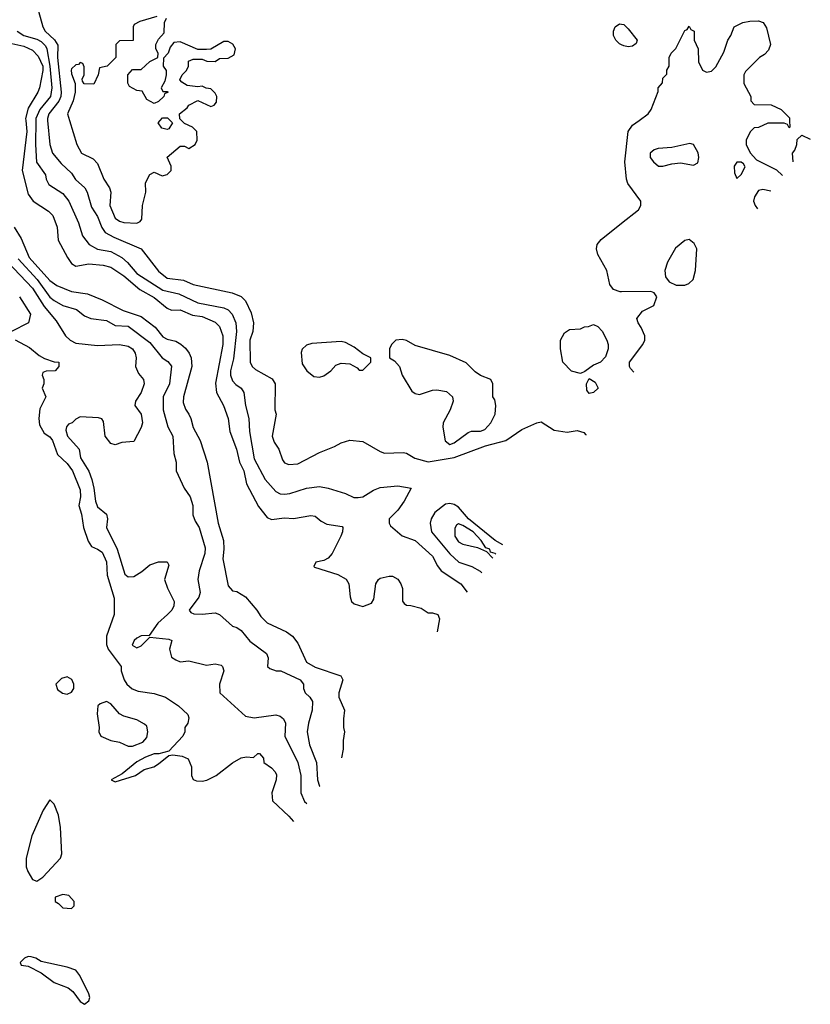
# Model space of a CAD drawing. Header units: inches. Extents: x 1793402 to 1900366, y 320852 to 470679.
# Tile 109 of 256: x 1887231 to 1890868, y 355938 to 360463. Entities that reach past the tile are written whole.
import ezdxf

# ---------------------------------------------------------------- set-up
doc = ezdxf.new("R2010")
doc.units = ezdxf.units.IN
doc.header["$MEASUREMENT"] = 0
for name, color, linetype in [('B8385', 7, 'Continuous'), ('B8386', 7, 'Continuous'), ('B8395', 7, 'Continuous'), ('B8396', 7, 'Continuous')]:
    doc.layers.add(name, color=color, linetype=linetype)

msp = doc.modelspace()

# ---------------------------------------------------------------- linework, layer by layer
at = {"layer": 'B8385', "color": 4}
for points, elevation in [([(1887259.4, 360000), (1887263.9, 359950), (1887242.6, 359770), (1887270, 359661), (1887294, 359630), (1887363.7, 359583.7), (1887383.4, 359563.4), (1887404, 359510), (1887408.2, 359450), (1887450.7, 359370), (1887470, 359343), (1887490, 359330.5), (1887550, 359341.1), (1887615.8, 359335.8), (1887650, 359326.7), (1887710, 359286.7), (1887783.4, 359223.4), (1887850, 359186.7), (1887910, 359138), (1887930, 359128.5), (1887970, 359130.3), (1888025.8, 359105.8), (1888070, 359098.7), (1888130, 359073), (1888150, 359054), (1888166.4, 359010), (1888165.3, 358970), (1888132.4, 358792.4), (1888136.4, 358750), (1888168.2, 358690), (1888190.4, 358630), (1888198.4, 358570), (1888228.9, 358488.9), (1888242.6, 358430), (1888262.6, 358390), (1888274.9, 358330), (1888330, 358226), (1888370, 358176), (1888390, 358166.8), (1888450, 358174), (1888490, 358170.7), (1888570, 358184.7), (1888590, 358181), (1888618, 358158), (1888644.4, 358144.4), (1888714.4, 358134.4), (1888718, 358130), (1888716.3, 358110), (1888708, 358090), (1888668, 358010), (1888650, 357989.2), (1888630, 357977.2), (1888594, 357970), (1888584.7, 357950), (1888587.1, 357947.1), (1888694, 357914), (1888732.5, 357892.5), (1888744.9, 357870), (1888750.9, 357810.9), (1888758, 357790), (1888770, 357778), (1888810, 357766), (1888850, 357782), (1888860.4, 357799.6), (1888869, 357870), (1888882, 357890), (1888890, 357896), (1888930, 357906), (1888945.4, 357905.4), (1888970, 357892), (1888984.7, 357870), (1888991.6, 357848.4), (1888991.6, 357791.6), (1888999.6, 357779.6), (1889010, 357772), (1889030, 357771.3), (1889078, 357758), (1889110, 357738), (1889130, 357738), (1889154, 357730), (1889162, 357710), (1889151.1, 357650.4)], 184), ([(1887305.4, 360000), (1887303.6, 359890), (1887308.9, 359808.9), (1887350.3, 359750.3), (1887353.4, 359730), (1887366, 359706), (1887430, 359664), (1887457.1, 359630), (1887501.3, 359530), (1887520.4, 359470), (1887550.3, 359430.3), (1887588.6, 359408.6), (1887650, 359398.4), (1887700.7, 359370), (1887727.8, 359347.8), (1887770, 359296.4), (1887890, 359220.9), (1887962.8, 359202.8), (1888050, 359161.3), (1888170, 359139.5), (1888190.3, 359130.3), (1888208.2, 359110), (1888224.9, 359070), (1888228.8, 359030), (1888215.3, 358904.7), (1888200.4, 358850), (1888200.4, 358830), (1888210, 358804), (1888226.1, 358786.1), (1888250.7, 358770), (1888263, 358750), (1888270.4, 358690), (1888285.5, 358630), (1888288.2, 358570), (1888310, 358444.7), (1888360.5, 358350), (1888410, 358294.8), (1888430, 358284.9), (1888450, 358282), (1888474.2, 358285.8), (1888550, 358310.6), (1888610, 358317.3), (1888650.5, 358310.5), (1888730, 358286), (1888767.9, 358267.9), (1888787.5, 358267.5), (1888810, 358270.8), (1888858.6, 358301.4), (1888890, 358314), (1888970, 358320.5), (1889031.3, 358310), (1888999.1, 358250), (1888970.4, 358209.6), (1888931.3, 358170), (1888931.3, 358150), (1888936.9, 358136.9), (1888990.6, 358090.6), (1889050.8, 358070), (1889130, 357997.3), (1889153, 357953), (1889170.3, 357930.3), (1889260.7, 357870), (1889288.9, 357832.3)], 188), ([(1887359.6, 360000), (1887370.5, 359890.5), (1887383, 359850), (1887421.7, 359801.7), (1887470, 359758), (1887488.3, 359728.3), (1887530.5, 359690), (1887541.6, 359670), (1887561.7, 359601.7), (1887590, 359558.8), (1887608.8, 359508.8), (1887625.1, 359485.1), (1887663.9, 359463.9), (1887790.3, 359410.3), (1887870, 359308), (1887910, 359275.5), (1887985.5, 359265.5), (1888030, 359247), (1888208.4, 359208.4), (1888250, 359190.7), (1888270, 359170.8), (1888296.5, 359116.5), (1888306, 359070), (1888303, 359030), (1888290.6, 358990), (1888290.8, 358890), (1888301, 358870), (1888315.9, 358855.9), (1888393, 358813), (1888406, 358790), (1888404.7, 358670), (1888411, 358650), (1888392.4, 358550), (1888401.7, 358521.7), (1888422.8, 358490), (1888439.8, 358439.8), (1888450, 358426), (1888470, 358418.8), (1888510, 358422.8), (1888610, 358474), (1888678.9, 358501.1), (1888710, 358518.8), (1888750, 358530.8), (1888810, 358524.7), (1888890, 358478), (1888910, 358471), (1888994.4, 358474.4), (1889010.7, 358470.7), (1889048.4, 358448.4), (1889110.6, 358430.6), (1889230, 358451.6), (1889374.5, 358505.5), (1889468, 358530), (1889540.1, 358579.9), (1889610, 358610.4), (1889630, 358614.9), (1889690, 358576.4), (1889750, 358567.7), (1889795.3, 358575.3), (1889825.4, 358565.4), (1889835.3, 358555.3), (1889835.9, 358553.8)], 192), ([(1887460.7, 360000), (1887494.8, 359890), (1887516, 359850), (1887570, 359824), (1887590, 359802.8), (1887618, 359730), (1887644.9, 359690), (1887650.6, 359670), (1887645.5, 359610), (1887670, 359551.3), (1887690, 359537.3), (1887710, 359530.6), (1887770, 359528), (1887784.8, 359535.2), (1887793.4, 359546.6), (1887795.6, 359610), (1887812.3, 359670), (1887810, 359714), (1887830, 359752), (1887850, 359762), (1887886.4, 359746.4), (1887910, 359752), (1887928, 359770), (1887928, 359790), (1887908.9, 359831.1), (1887970, 359882), (1887990, 359882), (1888010, 359872), (1888038, 359890), (1888048, 359910), (1888046, 359950), (1888026, 359970), (1887990, 359986), (1887975.1, 360000)], 196), ([(1887923.6, 360000), (1887934, 359990), (1887918, 359962), (1887910, 359958), (1887884.7, 359964.7), (1887868, 359990), (1887877.4, 360000)], 196), ([(1887205.7, 359510), (1887238.2, 359458.2), (1887274.9, 359370), (1887370, 359264.9), (1887402.4, 359242.4), (1887470, 359213.4), (1887543.1, 359203.1), (1887610, 359176.3), (1887707.3, 359127.3), (1887790, 359098.7), (1887854.4, 359050), (1887890, 359006), (1887910, 358995.8), (1887950, 358985.3), (1887972.5, 358972.5), (1887993.9, 358953.9), (1888010.3, 358930.3), (1888020.4, 358910), (1888023.1, 358870), (1887984.4, 358730), (1887983.4, 358703.4), (1887993.4, 358673.4), (1888010, 358650.7), (1888018.4, 358630), (1888028.6, 358588.6), (1888062, 358530), (1888094.4, 358430), (1888143.8, 358150), (1888168.4, 358070), (1888170.4, 358030), (1888166, 357986), (1888190, 357862), (1888210, 357838), (1888230, 357834.8), (1888270, 357810.8), (1888322.8, 357750), (1888340.9, 357720.9), (1888370, 357690.7), (1888458, 357650), (1888486, 357630), (1888510, 357598), (1888550.8, 357510), (1888590, 357488.2), (1888707.9, 357447.9), (1888717.3, 357430), (1888698.8, 357370), (1888698.8, 357350), (1888726, 357290), (1888721, 357250), (1888721, 357210), (1888726, 357190), (1888718.8, 357150), (1888718.8, 357110), (1888711.2, 357070.1)], 176), ([(1890000, 359212.9), (1889992.9, 359212.9), (1889963.2, 359223.2), (1889946.3, 359246.3), (1889932.3, 359310), (1889890, 359384), (1889883.6, 359410), (1889887, 359430), (1889906.2, 359453.8), (1890000, 359528.2)], 192), ([(1887224.5, 359364.5), (1887311.6, 359270), (1887370, 359188.4), (1887390, 359172.4), (1887430.4, 359150.4), (1887492.1, 359132.1), (1887530, 359103), (1887558, 359090), (1887630, 359080.5), (1887670, 359058.4), (1887730, 359054.4), (1887830, 358980.5), (1887886, 358910), (1887912.8, 358892.8), (1887930, 358871.3), (1887920.5, 358790), (1887890.6, 358730), (1887890.6, 358670), (1887912.8, 358592.8), (1887936.3, 358550), (1887941, 358470), (1887951.3, 358430), (1887951.3, 358390), (1887987.3, 358310), (1888015.5, 358270), (1888027.7, 358230), (1888027.7, 358187.7), (1888038.5, 358158.5), (1888056.3, 358130), (1888084.5, 358035.5), (1888083, 358010), (1888056.3, 357930), (1888050.7, 357890.7), (1888062, 357830), (1888054.9, 357810), (1888010.6, 357750), (1888018.5, 357738.5), (1888032.4, 357732.4), (1888070, 357730.4), (1888130, 357737.1), (1888150.3, 357730.3), (1888210, 357676), (1888230.5, 357670.5), (1888250, 357656), (1888290, 357606.8), (1888366, 357550), (1888374, 357530), (1888371.3, 357490), (1888381.4, 357481.4), (1888410.8, 357470.8), (1888432, 357470), (1888521, 357430), (1888536, 357410), (1888536, 357390), (1888544.7, 357370), (1888566, 357350), (1888578.8, 357330), (1888577.3, 357290), (1888559.1, 357230), (1888553.4, 357190), (1888563.8, 357130), (1888596.4, 357050), (1888601.6, 356970), (1888610, 356941), (1888611.9, 356939.1)], 172), ([(1887176, 359350), (1887290.3, 359230), (1887344.6, 359144.6), (1887399.3, 359079.3), (1887442, 359010), (1887462.8, 358990), (1887490, 358977.3), (1887590, 358965.5), (1887690, 358970.7), (1887730, 358962.8), (1887750.7, 358950), (1887762.8, 358930), (1887766.8, 358910), (1887764.7, 358870), (1887778, 358838), (1887801, 358810), (1887804, 358790), (1887790.4, 358750), (1887764, 358710), (1887761, 358690), (1887790.6, 358650), (1887795.5, 358610), (1887790, 358588.7), (1887755.9, 358524.1), (1887700.5, 358519.5), (1887670, 358509.2), (1887650, 358515.3), (1887624, 358550), (1887616.5, 358616.5), (1887608.9, 358628.9), (1887593.6, 358633.6), (1887510, 358638), (1887490, 358628), (1887472, 358610), (1887456, 358604), (1887447.3, 358592.7), (1887443.8, 358576.2), (1887450.8, 358550), (1887504.9, 358490), (1887510.5, 358450), (1887548.9, 358388.9), (1887563.1, 358350), (1887572.7, 358310), (1887579.3, 358250), (1887590, 358224.7), (1887631.3, 358190), (1887636, 358170), (1887631, 358130), (1887679.3, 358030), (1887714.4, 357914.4), (1887730, 357902.8), (1887756, 357904), (1887793.2, 357926.8), (1887830, 357958), (1887870, 357971.3), (1887910, 357971.3), (1887916.9, 357956.9), (1887898, 357890), (1887911, 357850), (1887942, 357790), (1887940.5, 357770), (1887930.4, 357750), (1887911.1, 357728.9), (1887866, 357690), (1887827.3, 357632.7), (1887790, 357631.1), (1887770, 357620.5), (1887758.4, 357610), (1887749, 357589), (1887770, 357576.4), (1887790, 357585.3), (1887830, 357626), (1887916.9, 357616.9), (1887931.3, 357610), (1887921, 357570), (1887930, 357534), (1887950, 357521), (1887970, 357511.3), (1888010, 357516), (1888090, 357496), (1888130, 357502.8), (1888157.3, 357497.3), (1888164.7, 357490), (1888171, 357470), (1888151, 357410), (1888151.3, 357370), (1888270, 357262), (1888310, 357254.8), (1888410, 357268.2), (1888430, 357263), (1888444.9, 357250), (1888453.4, 357230), (1888450.6, 357170), (1888510.4, 357050), (1888524.4, 356990), (1888524.9, 356910), (1888540.7, 356870), (1888552.6, 356860.9)], 168), ([(1887231, 359190), (1887281, 359110), (1887272, 359070), (1887194, 359030)], 164), ([(1887210, 358992), (1887276.8, 358956.8), (1887320.7, 358920.7), (1887346, 358906), (1887390, 358891.3), (1887411.3, 358890), (1887412, 358870), (1887394, 358850), (1887352.7, 358847.3), (1887338, 358842), (1887334, 358830), (1887342, 358810), (1887342, 358790), (1887334, 358770), (1887351.3, 358730), (1887324.7, 358675.3), (1887319.1, 358630), (1887322, 358602), (1887343.4, 358563.4), (1887370, 358546), (1887382.8, 358530), (1887405.5, 358465.5), (1887450, 358424), (1887473.7, 358390), (1887510, 358302), (1887510.4, 358270), (1887502.8, 358230), (1887514.9, 358190), (1887524.9, 358130), (1887546, 358066), (1887562.4, 358042.4), (1887590, 358030.4), (1887610, 358015.5), (1887630, 357971), (1887634.4, 357910), (1887665.2, 357805.2), (1887665.5, 357730), (1887631, 357630), (1887631.1, 357591.1), (1887638, 357570), (1887698, 357490), (1887698, 357470), (1887711.3, 357430), (1887724.7, 357410), (1887748.1, 357388.1), (1887776.8, 357376.8), (1887850, 357366), (1887902, 357350), (1887962, 357310), (1888004.7, 357270), (1888010, 357254), (1888004.7, 357230), (1887991, 357210), (1887990.8, 357190), (1887981, 357170), (1887918, 357102), (1887871.3, 357088.7), (1887850, 357088.7), (1887810, 357074), (1887770, 357053.2), (1887702, 356998), (1887652, 356970), (1887670, 356961), (1887764, 356990), (1887803.3, 357016.7), (1887848, 357030), (1887870, 357042.8), (1887918, 357082), (1887935.3, 357084.7), (1887978.5, 357078.5), (1888006.8, 357066.8), (1888021, 357030), (1888021, 356990), (1888030, 356972), (1888044.9, 356964.9), (1888070, 356964), (1888091.7, 356968.3), (1888135.3, 356990), (1888210, 357047.3), (1888250, 357070.7), (1888275.3, 357075.3), (1888307.3, 357072.7), (1888326, 357090), (1888334, 357090), (1888352, 357070), (1888354, 357050), (1888390, 357024.7), (1888407.1, 357007.1), (1888413.2, 356993.2), (1888410.7, 356970), (1888390.6, 356910), (1888393.7, 356873.7), (1888470, 356802.8), (1888490.2, 356778.6)], 164), ([(1889453.9, 358049.9), (1889417.6, 358070), (1889296.3, 358170), (1889250, 358223.6), (1889230, 358235.6), (1889210, 358239.5), (1889190, 358236), (1889141.3, 358198.7), (1889124, 358170), (1889119.1, 358150), (1889125.5, 358110), (1889210, 358007.7), (1889250.4, 357970.4), (1889311, 357950), (1889348.6, 357928.6), (1889356.2, 357921.1)], 192), ([(1889420.8, 358006.3), (1889418, 358010), (1889396.4, 358016.4), (1889393.2, 358030), (1889376, 358036), (1889353.3, 358070), (1889316.3, 358110), (1889270, 358138.9), (1889250, 358146), (1889240.4, 358139.6), (1889233, 358127), (1889233, 358090), (1889250, 358063.8), (1889270, 358052.7), (1889337.5, 358037.5), (1889378.8, 358018.8), (1889407.5, 357988.7)], 196)]:
    msp.add_lwpolyline(points, dxfattribs=dict(at, elevation=elevation))
for points, elevation in [([(1889810, 358838), (1889770, 358848.7), (1889729.1, 358889.1), (1889718, 358950), (1889718, 358990), (1889736.4, 359023.6), (1889760.4, 359039.6), (1889810, 359042), (1889828.4, 359051.6), (1889847.3, 359052.7), (1889870, 359062), (1889890, 359054), (1889910, 359032), (1889931.3, 358990), (1889938, 358970), (1889938, 358950), (1889925.4, 358914.6), (1889902, 358890), (1889870, 358875.3), (1889830, 358846)], 192), ([(1888710, 358984), (1888574.6, 358974.6), (1888550, 358968), (1888531.1, 358948.9), (1888526.4, 358933.6), (1888530, 358882), (1888551.3, 358850), (1888583.5, 358823.5), (1888610, 358821), (1888630, 358826), (1888662, 358850), (1888685.2, 358874.8), (1888710, 358884.7), (1888750, 358882), (1888783.6, 358863.6), (1888792.7, 358852.7), (1888810, 358852), (1888846, 358890), (1888846, 358910), (1888810, 358928), (1888770, 358959), (1888730, 358979)], 196), ([(1888990, 358994), (1888962, 358990), (1888942, 358970), (1888932, 358950), (1888932, 358910), (1888954.8, 358894.8), (1888978, 358870), (1888991, 358830), (1889035.3, 358755.3), (1889050, 358744.7), (1889070, 358741), (1889130, 358761), (1889150, 358762.8), (1889194.4, 358754.4), (1889222, 358730), (1889224.7, 358710), (1889210.8, 358670), (1889179.1, 358610), (1889177.3, 358590), (1889187.5, 358527.5), (1889210, 358511.3), (1889230, 358518.8), (1889294.2, 358565.8), (1889310, 358571.6), (1889350, 358571.8), (1889370, 358579.5), (1889398.4, 358610), (1889418, 358650), (1889422, 358690), (1889416.4, 358716.4), (1889408, 358730), (1889408, 358790), (1889398, 358810), (1889350, 358828), (1889325.6, 358845.6), (1889285.6, 358885.6), (1889210, 358919.3), (1889050, 358965.2), (1889010, 358989)], 196), ([(1889850, 358745.2), (1889840.2, 358760.2), (1889839, 358790), (1889850, 358814), (1889878, 358798), (1889891.3, 358770), (1889870, 358749.2)], 192), ([(1887450, 357443), (1887424.4, 357435.6), (1887398, 357410), (1887404.8, 357384.8), (1887427.8, 357367.8), (1887450, 357363.7), (1887470, 357373), (1887479.7, 357390), (1887479.7, 357410), (1887470.9, 357430.9)], 164), ([(1887630, 357329), (1887601.4, 357318.6), (1887590.8, 357309.2), (1887587.5, 357272.5), (1887597.3, 357210), (1887596, 357190), (1887604.7, 357170), (1887650.9, 357150.9), (1887690, 357142.8), (1887730, 357124), (1887750, 357124), (1887797, 357143), (1887815.5, 357164.5), (1887821.2, 357190), (1887816, 357216), (1887806, 357226), (1887770, 357245.2), (1887710, 357262.7), (1887690, 357273.2), (1887650, 357319)], 164), ([(1887370, 356878), (1887338.8, 356830), (1887287.7, 356712.3), (1887260.5, 356610), (1887260.7, 356570), (1887268.1, 356548.1), (1887290, 356511.3), (1887310, 356504.7), (1887337.5, 356522.5), (1887419, 356610), (1887425.2, 356630), (1887418.4, 356750), (1887410, 356808), (1887390, 356858)], 164), ([(1887430, 356442), (1887394, 356430), (1887394, 356410), (1887410, 356402), (1887430, 356381), (1887470, 356378), (1887482, 356390), (1887482, 356410), (1887458, 356438)], 164), ([(1887270, 356158), (1887254, 356150), (1887234, 356130), (1887238, 356118), (1887270, 356114), (1887330, 356082), (1887390, 356038), (1887454, 356014), (1887476.3, 355996.3), (1887510, 355951.3), (1887530, 355938), (1887550, 355954), (1887554, 355970), (1887550, 355986), (1887508.7, 356070), (1887490, 356095.3), (1887450, 356109), (1887330, 356135.3), (1887306, 356150), (1887283.6, 356156.4)], 164)]:
    msp.add_lwpolyline(points, close=True, dxfattribs=dict(at, elevation=elevation))
at = {"layer": 'B8386', "color": 4}
for points, elevation in [([(1887198.8, 361090), (1887267.3, 361010), (1887282, 360970), (1887280.5, 360950), (1887250.4, 360870), (1887248.4, 360850), (1887253.2, 360813.2), (1887270, 360758), (1887296.3, 360710), (1887302, 360690), (1887303, 360630), (1887314.9, 360590), (1887310.6, 360530), (1887338, 360430), (1887348.2, 360410), (1887391.3, 360371.3), (1887406.3, 360346.3), (1887405.3, 360290), (1887422.2, 360130), (1887420.2, 360110), (1887410.9, 360089.1), (1887365.7, 360030), (1887358.7, 360010), (1887359.6, 360000)], 192), ([(1887862, 360478), (1887784.7, 360455.3), (1887758, 360442), (1887754, 360430), (1887752.7, 360367.3), (1887690, 360366), (1887674, 360350), (1887674, 360290), (1887634, 360250), (1887598, 360242), (1887592, 360210), (1887572.7, 360167.3), (1887528.4, 360168.4), (1887520.4, 360180.4), (1887518, 360190), (1887528, 360210), (1887527.3, 360247.3), (1887522, 360262), (1887510, 360266), (1887502, 360258), (1887490, 360255.3), (1887470, 360238), (1887468.7, 360231.3), (1887470, 360214), (1887486, 360170), (1887486.8, 360130), (1887477.3, 360090), (1887451.3, 360030), (1887460.7, 360000)], 196), ([(1887975.1, 360000), (1887967.3, 360007.3), (1887966, 360030), (1888002, 360058), (1888010, 360071.3), (1888050, 360092), (1888110, 360064.7), (1888126, 360070), (1888136.4, 360083.6), (1888138, 360110), (1888130, 360126), (1888110, 360146), (1888088.4, 360148.4), (1888070, 360158), (1888050, 360155.3), (1888001.2, 360161.2), (1887976.4, 360176.4), (1887967.3, 360187.3), (1887978, 360210), (1887998, 360230), (1888008, 360250), (1888007.3, 360272.7), (1888030, 360282), (1888070, 360282), (1888092.7, 360272.7), (1888130, 360272), (1888150, 360284.7), (1888190, 360286), (1888217.5, 360302.5), (1888223.7, 360330), (1888211.2, 360351.2), (1888190, 360363.7), (1888170, 360363.7), (1888110, 360328), (1888090, 360326), (1888050, 360326), (1887970, 360362), (1887941, 360359), (1887923.6, 360336.4), (1887914, 360310), (1887892.7, 360287.3), (1887892, 360250), (1887904.7, 360230), (1887904.7, 360210), (1887899.6, 360180.4), (1887882, 360150), (1887890, 360134), (1887910, 360134), (1887914, 360130), (1887898, 360122), (1887894, 360110), (1887870, 360088), (1887850, 360078), (1887816.4, 360096.4), (1887795.3, 360135.3), (1887770, 360138), (1887736.4, 360156.4), (1887728.4, 360171.6), (1887728, 360210), (1887750, 360234), (1887790, 360234), (1887830, 360272), (1887866, 360290), (1887868, 360310), (1887858, 360330), (1887858, 360350), (1887870, 360374), (1887896.4, 360403.6), (1887898, 360450), (1887906, 360470)], 196), ([(1887219.1, 360410), (1887250, 360390.4), (1887310, 360374.3), (1887330, 360362.6), (1887350, 360343), (1887356.5, 360330), (1887369.4, 360250), (1887379.6, 360150), (1887373.1, 360110), (1887323.6, 360050), (1887305.5, 360010), (1887305.4, 360000)], 188), ([(1890000, 360347.9), (1889990, 360353.2), (1889973.2, 360370), (1889962, 360390), (1889962, 360410), (1889970, 360430.7), (1889990, 360444), (1890000, 360442.3)], 192), ([(1887194.7, 360354.7), (1887250, 360341.5), (1887290, 360323.1), (1887316.1, 360296.1), (1887337.1, 360250), (1887337.8, 360230), (1887322.4, 360150), (1887314.9, 360130), (1887270, 360056), (1887258.5, 360010), (1887259.4, 360000)], 184), ([(1887877.4, 360000), (1887888.4, 360011.6), (1887911.6, 360011.6), (1887923.6, 360000)], 196)]:
    msp.add_lwpolyline(points, dxfattribs=dict(at, elevation=elevation))
at = {"layer": 'B8395', "color": 4, "elevation": 192}
for points in [[(1890000, 359528.2), (1890078, 359590), (1890088.7, 359610), (1890088.7, 359630), (1890028.7, 359710), (1890022, 359730), (1890015.1, 359810), (1890029.3, 359950), (1890050, 359978.8), (1890079.8, 360000)], [(1890772.3, 360000), (1890774, 359970), (1890770, 359966), (1890762, 359982), (1890747.3, 359987.3), (1890672.7, 359987.3), (1890630, 359968), (1890610, 359966), (1890591.6, 359948.4), (1890572, 359910), (1890572, 359890), (1890591.1, 359851.1), (1890619.6, 359819.6), (1890712.7, 359772.7), (1890740.2, 359746.8)], [(1890788.3, 359810.2), (1890786, 359850), (1890796.4, 359863.6), (1890806, 359890), (1890807.3, 359912.7), (1890828, 359932), (1890867.7, 359915)], [(1890685.5, 359674.7), (1890650, 359682.7), (1890630, 359679), (1890610.7, 359650), (1890606, 359630), (1890614, 359610), (1890624.6, 359594.3)], [(1890055.3, 358843.2), (1890040.2, 358860.2), (1890035.3, 358870), (1890035.3, 358890), (1890098, 358970), (1890106, 358990), (1890106, 359010), (1890090, 359048), (1890075.3, 359070), (1890069.3, 359090.7), (1890096.5, 359123.5), (1890148, 359150), (1890162, 359190), (1890150, 359208), (1890133.6, 359213.6), (1890000, 359212.9)]]:
    msp.add_lwpolyline(points, dxfattribs=at)
for points in [[(1890313.8, 359893.8), (1890230, 359876.2), (1890168.2, 359871.8), (1890150, 359865.2), (1890131, 359850), (1890131, 359830), (1890146, 359810), (1890170, 359790.8), (1890190, 359790.7), (1890230, 359801.6), (1890270, 359806), (1890330, 359794.8), (1890350, 359806), (1890355.1, 359830), (1890351.7, 359851.7), (1890330, 359889.2)], [(1890550, 359808), (1890530, 359808), (1890518, 359790), (1890519.6, 359759.6), (1890530, 359734), (1890550, 359752), (1890567.3, 359787.3), (1890560.4, 359800.4)], [(1890310, 359453.2), (1890290, 359449.3), (1890247, 359413), (1890210.4, 359349.6), (1890198, 359310), (1890201.6, 359281.6), (1890218.5, 359258.5), (1890250, 359242.8), (1890290, 359242.8), (1890309.3, 359250.7), (1890328.7, 359270), (1890339, 359310), (1890345.2, 359410), (1890334.2, 359434.2)]]:
    msp.add_lwpolyline(points, close=True, dxfattribs=at)
at = {"layer": 'B8396', "color": 4, "elevation": 192}
for points in [[(1890079.8, 360000), (1890122, 360030), (1890135.3, 360050), (1890167.3, 360132.7), (1890168, 360150), (1890187.3, 360172.7), (1890190, 360194), (1890207.3, 360212.7), (1890208.4, 360231.6), (1890218, 360250), (1890218, 360290), (1890228, 360310), (1890248.9, 360331.1), (1890290, 360414), (1890302, 360418), (1890310, 360434), (1890318, 360418), (1890334, 360410), (1890334, 360370), (1890352, 360330), (1890354, 360270), (1890371.6, 360231.6), (1890390, 360222), (1890413.6, 360226.4), (1890433.6, 360246.4), (1890470, 360314), (1890488.7, 360370), (1890502, 360390), (1890518, 360430), (1890558, 360450), (1890590, 360457.3), (1890630, 360458.8), (1890651.3, 360450), (1890666.4, 360426.4), (1890684.7, 360350), (1890676, 360324), (1890656.9, 360303.1), (1890634, 360290), (1890570, 360226), (1890562, 360210), (1890562, 360170), (1890594, 360110), (1890594, 360090), (1890610, 360074), (1890687.3, 360072.7), (1890734, 360050), (1890771.6, 360011.6), (1890772.3, 360000)], [(1890000, 360442.3), (1890010, 360440.7), (1890030, 360420.7), (1890071.3, 360370), (1890066, 360354), (1890050, 360342), (1890030, 360339), (1890010, 360342.7), (1890000, 360347.9)]]:
    msp.add_lwpolyline(points, dxfattribs=at)

doc.saveas('drawing.dxf')
